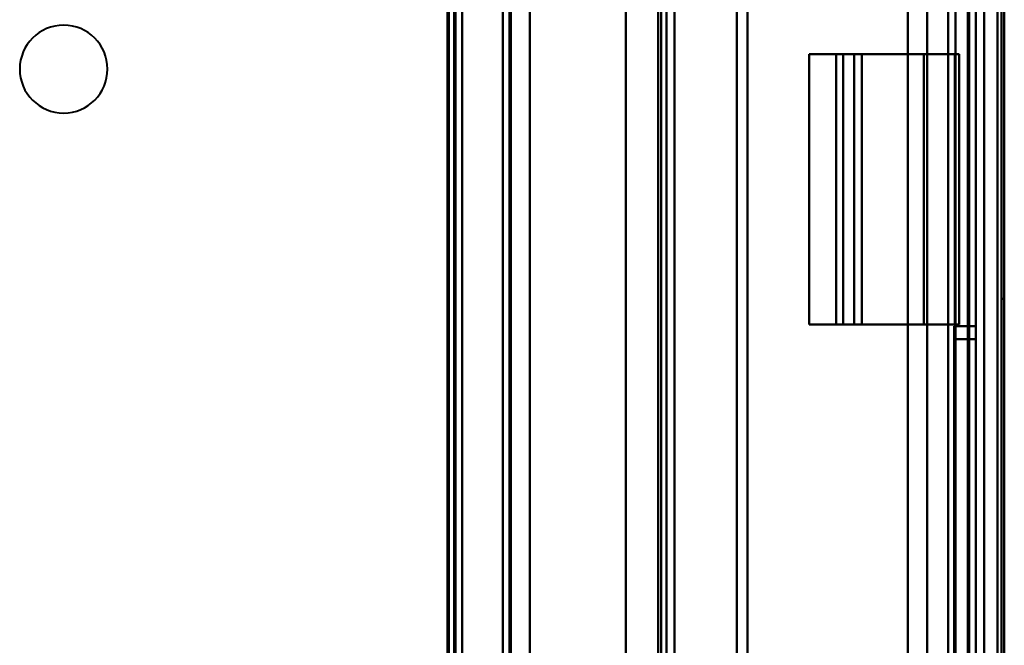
# Model space of a CAD drawing. Header units: millimetres. Extents: x -1442 to 3067, y -120 to 1210.
# Tile 49 of 71: x 405 to 478, y 630 to 677. Entities that reach past the tile are written whole.
import ezdxf

# ---------------------------------------------------------------- set-up
doc = ezdxf.new("R2010")
doc.units = ezdxf.units.MM
doc.layers.add('A-GENM', color=13, linetype='Continuous', lineweight=40)
doc.layers.add('G-IMPT', color=8, linetype='Continuous', lineweight=40)

# ---------------------------------------------------------------- blocks, each defined once
blk = doc.blocks.new('Maintenance r21 - Maintenance r21-762144-Gauche')
at = {"layer": 'A-GENM'}
for p, q in [((476, 0), (476, 1138)), ((476, 1138), (476, 0))]:
    blk.add_line(p, q, dxfattribs=at)
blk = doc.blocks.new('NEXA 2000 CALQUES_dwg-762145-Gauche')
at = {"layer": 'G-IMPT'}
for p, q in [((441, 1137.272), (441, 129.472)), ((441, 1137.272), (441, 129.472)), ((476, 128.972), (476, 1137.772)), ((476, 128.972), (476, 1137.772)), ((437.5, 129.472), (437.5, 1102.272)), ((438, 288.672), (438, 943.072)), ((450.1, 682.772), (450.1, 583.972)), ((476, 585.692), (476, 681.052)), ((476, 681.052), (476, 585.692)), ((476, 585.692), (476, 681.052)), ((476, 681.052), (476, 585.692)), ((476, 586.198), (476, 680.547)), ((476, 680.547), (476, 586.198)), ((476, 586.198), (476, 680.547)), ((476, 680.547), (476, 586.198)), ((476.6, 585.692), (476.6, 681.052)), ((476.6, 681.052), (476.6, 585.692)), ((476.6, 585.692), (476.6, 681.052)), ((476.6, 681.052), (476.6, 585.692)), ((476.6, 586.198), (476.6, 680.547)), ((476.6, 680.547), (476.6, 586.198)), ((476.6, 586.198), (476.6, 680.547)), ((476.6, 680.547), (476.6, 586.198)), ((478.1, 586.072), (478.1, 680.672)), ((478.1, 586.072), (478.1, 680.672)), ((478.1, 586.164), (478.1, 680.581)), ((478.1, 680.581), (478.1, 586.164)), ((478.1, 586.164), (478.1, 680.581)), ((478.1, 680.581), (478.1, 586.164)), ((478.1, 586.398), (478.1, 680.346)), ((478.1, 680.346), (478.1, 586.398)), ((478.1, 586.398), (478.1, 680.346)), ((478.1, 680.346), (478.1, 586.398)), ((452.7, 679.172), (452.7, 587.572)), ((452.7, 679.172), (452.7, 587.572)), ((463.67, 673.972), (463.67, 653.972)), ((463.67, 673.972), (466.172, 673.972)), ((466.172, 673.972), (463.67, 673.972)), ((463.67, 673.972), (466.172, 673.972)), ((466.172, 673.972), (463.67, 673.972)), ((465.67, 673.972), (465.67, 653.972)), ((465.67, 673.972), (465.67, 653.972)), ((466.995, 673.972), (465.67, 673.972)), ((467.568, 673.972), (465.67, 673.972)), ((465.67, 673.972), (466.995, 673.972)), ((465.67, 673.972), (467.568, 673.972)), ((466.995, 673.972), (465.67, 673.972)), ((467.568, 673.972), (465.67, 673.972)), ((465.67, 673.972), (467.568, 673.972)), ((465.67, 673.972), (466.995, 673.972)), ((474.45, 673.972), (474.765, 673.972)), ((474.765, 673.972), (474.45, 673.972)), ((474.45, 673.972), (474.765, 673.972)), ((474.765, 673.972), (474.45, 673.972)), ((474.765, 653.972), (474.765, 673.972)), ((477.9, 610.872), (477.9, 655.872)), ((477.9, 655.872), (477.9, 610.872)), ((477.9, 610.872), (477.9, 655.872)), ((477.9, 655.872), (477.9, 610.872)), ((478.1, 610.872), (478.1, 655.872)), ((478.1, 655.872), (478.1, 610.872)), ((478.1, 610.872), (478.1, 655.872)), ((478.1, 655.872), (478.1, 610.872)), ((466.172, 653.972), (463.67, 653.972)), ((463.67, 653.972), (466.172, 653.972)), ((466.172, 653.972), (463.67, 653.972)), ((463.67, 653.972), (466.172, 653.972)), ((465.67, 653.972), (466.995, 653.972)), ((465.67, 653.972), (467.568, 653.972)), ((467.568, 653.972), (465.67, 653.972)), ((466.995, 653.972), (465.67, 653.972)), ((465.67, 653.972), (466.995, 653.972)), ((465.67, 653.972), (467.568, 653.972)), ((467.568, 653.972), (465.67, 653.972)), ((466.995, 653.972), (465.67, 653.972)), ((474.765, 653.972), (474.45, 653.972)), ((474.45, 653.972), (474.765, 653.972)), ((474.765, 653.972), (474.45, 653.972)), ((474.45, 653.972), (474.765, 653.972))]:
    blk.add_line(p, q, dxfattribs=at)
at = {"layer": 'G-IMPT', "flags": 128}
for points in [[(441, 129.472), (441, 381.422), (441, 633.372), (441, 885.322), (441, 1137.272)], [(441, 1137.272), (441, 885.322), (441, 633.372), (441, 381.422), (441, 129.472)], [(441, 129.472), (441, 381.422), (441, 633.372), (441, 885.322), (441, 1137.272)], [(441, 1137.272), (441, 885.322), (441, 633.372), (441, 381.422), (441, 129.472)], [(441, 1137.272), (441, 885.322), (441, 633.372), (441, 381.422), (441, 129.472)], [(441, 129.472), (441, 381.422), (441, 633.372), (441, 885.322), (441, 1137.272)], [(441, 1137.272), (441, 885.322), (441, 633.372), (441, 381.422), (441, 129.472)], [(441, 129.472), (441, 381.422), (441, 633.372), (441, 885.322), (441, 1137.272)], [(441.5, 129.472), (441.5, 381.422), (441.5, 633.372), (441.5, 885.322), (441.5, 1137.272)], [(441.5, 1137.272), (441.5, 885.322), (441.5, 633.372), (441.5, 381.422), (441.5, 129.472)], [(441.5, 1137.272), (441.5, 885.322), (441.5, 633.372), (441.5, 381.422), (441.5, 129.472)], [(441.5, 129.472), (441.5, 381.422), (441.5, 633.372), (441.5, 885.322), (441.5, 1137.272)], [(441.6, 1137.272), (441.6, 885.322), (441.6, 633.372), (441.6, 381.422), (441.6, 129.472)], [(441.6, 129.472), (441.6, 381.422), (441.6, 633.372), (441.6, 885.322), (441.6, 1137.272)], [(441.6, 1137.272), (441.6, 885.322), (441.6, 633.372), (441.6, 381.422), (441.6, 129.472)], [(441.6, 129.472), (441.6, 381.422), (441.6, 633.372), (441.6, 885.322), (441.6, 1137.272)], [(441.6, 129.472), (441.6, 381.422), (441.6, 633.372), (441.6, 885.322), (441.6, 1137.272)], [(441.6, 1137.272), (441.6, 885.322), (441.6, 633.372), (441.6, 381.422), (441.6, 129.472)], [(441.6, 129.472), (441.6, 381.422), (441.6, 633.372), (441.6, 885.322), (441.6, 1137.272)], [(441.6, 1137.272), (441.6, 885.322), (441.6, 633.372), (441.6, 381.422), (441.6, 129.472)], [(441.6, 129.472), (441.6, 381.422), (441.6, 633.372), (441.6, 885.322), (441.6, 1137.272)], [(441.6, 1137.272), (441.6, 885.322), (441.6, 633.372), (441.6, 381.422), (441.6, 129.472)], [(441.6, 1137.272), (441.6, 885.322), (441.6, 633.372), (441.6, 381.422), (441.6, 129.472)], [(441.6, 129.472), (441.6, 381.422), (441.6, 633.372), (441.6, 885.322), (441.6, 1137.272)], [(443, 1137.772), (443, 885.572), (443, 633.372), (443, 381.172), (443, 128.972)], [(443, 128.972), (443, 381.172), (443, 633.372), (443, 885.572), (443, 1137.772)], [(443, 128.972), (443, 381.172), (443, 633.372), (443, 885.572), (443, 1137.772)], [(443, 1137.772), (443, 885.572), (443, 633.372), (443, 381.172), (443, 128.972)], [(443, 1137.272), (443, 885.322), (443, 633.372), (443, 381.422), (443, 129.472)], [(443, 129.472), (443, 381.422), (443, 633.372), (443, 885.322), (443, 1137.272)], [(443, 129.472), (443, 381.422), (443, 633.372), (443, 885.322), (443, 1137.272)], [(443, 1137.272), (443, 885.322), (443, 633.372), (443, 381.422), (443, 129.472)], [(443, 129.472), (443, 381.422), (443, 633.372), (443, 885.322), (443, 1137.272)], [(443, 1137.272), (443, 885.322), (443, 633.372), (443, 381.422), (443, 129.472)], [(443, 1137.272), (443, 885.322), (443, 633.372), (443, 381.422), (443, 129.472)], [(443, 129.472), (443, 381.422), (443, 633.372), (443, 885.322), (443, 1137.272)], [(474.5, 129.472), (474.5, 381.422), (474.5, 633.372), (474.5, 885.322), (474.5, 1137.272)], [(474.5, 1137.272), (474.5, 885.322), (474.5, 633.372), (474.5, 381.422), (474.5, 129.472)], [(474.5, 129.472), (474.5, 381.422), (474.5, 633.372), (474.5, 885.322), (474.5, 1137.272)], [(474.5, 1137.272), (474.5, 885.322), (474.5, 633.372), (474.5, 381.422), (474.5, 129.472)], [(474.5, 1137.272), (474.5, 885.322), (474.5, 633.372), (474.5, 381.422), (474.5, 129.472)], [(474.5, 129.472), (474.5, 381.422), (474.5, 633.372), (474.5, 885.322), (474.5, 1137.272)], [(474.5, 1137.272), (474.5, 885.322), (474.5, 633.372), (474.5, 381.422), (474.5, 129.472)], [(474.5, 129.472), (474.5, 381.422), (474.5, 633.372), (474.5, 885.322), (474.5, 1137.272)], [(474.5, 1137.272), (474.5, 885.322), (474.5, 633.372), (474.5, 381.422), (474.5, 129.472)], [(474.5, 129.472), (474.5, 381.422), (474.5, 633.372), (474.5, 885.322), (474.5, 1137.272)], [(474.5, 1137.272), (474.5, 885.322), (474.5, 633.372), (474.5, 381.422), (474.5, 129.472)], [(474.5, 129.472), (474.5, 381.422), (474.5, 633.372), (474.5, 885.322), (474.5, 1137.272)], [(474.5, 129.472), (474.5, 381.422), (474.5, 633.372), (474.5, 885.322), (474.5, 1137.272)], [(474.5, 1137.272), (474.5, 885.322), (474.5, 633.372), (474.5, 381.422), (474.5, 129.472)], [(474.5, 129.472), (474.5, 381.422), (474.5, 633.372), (474.5, 885.322), (474.5, 1137.272)], [(474.5, 1137.272), (474.5, 885.322), (474.5, 633.372), (474.5, 381.422), (474.5, 129.472)], [(475.4, 128.972), (475.4, 381.172), (475.4, 633.372), (475.4, 885.572), (475.4, 1137.772)], [(475.4, 1137.772), (475.4, 885.572), (475.4, 633.372), (475.4, 381.172), (475.4, 128.972)], [(475.4, 128.972), (475.4, 381.172), (475.4, 633.372), (475.4, 885.572), (475.4, 1137.772)], [(475.4, 1137.772), (475.4, 885.572), (475.4, 633.372), (475.4, 381.172), (475.4, 128.972)], [(475.4, 1137.772), (475.4, 885.572), (475.4, 633.372), (475.4, 381.172), (475.4, 128.972)], [(475.4, 128.972), (475.4, 381.172), (475.4, 633.372), (475.4, 885.572), (475.4, 1137.772)], [(475.4, 1137.772), (475.4, 885.572), (475.4, 633.372), (475.4, 381.172), (475.4, 128.972)], [(475.4, 128.972), (475.4, 381.172), (475.4, 633.372), (475.4, 885.572), (475.4, 1137.772)], [(475.4, 1137.772), (475.4, 885.572), (475.4, 633.372), (475.4, 381.172), (475.4, 128.972)], [(475.4, 128.972), (475.4, 381.172), (475.4, 633.372), (475.4, 885.572), (475.4, 1137.772)], [(475.4, 128.972), (475.4, 381.172), (475.4, 633.372), (475.4, 885.572), (475.4, 1137.772)], [(475.4, 1137.772), (475.4, 885.572), (475.4, 633.372), (475.4, 381.172), (475.4, 128.972)], [(475.5, 128.972), (475.5, 381.172), (475.5, 633.372), (475.5, 885.572), (475.5, 1137.772)], [(475.5, 1137.772), (475.5, 885.572), (475.5, 633.372), (475.5, 381.172), (475.5, 128.972)], [(475.5, 1137.772), (475.5, 885.572), (475.5, 633.372), (475.5, 381.172), (475.5, 128.972)], [(475.5, 128.972), (475.5, 381.172), (475.5, 633.372), (475.5, 885.572), (475.5, 1137.772)], [(476, 1137.772), (476, 885.572), (476, 633.372), (476, 381.172), (476, 128.972)], [(476, 1137.772), (476, 885.572), (476, 633.372), (476, 381.172), (476, 128.972)], [(476, 128.972), (476, 381.172), (476, 633.372), (476, 885.572), (476, 1137.772)], [(476, 128.972), (476, 381.172), (476, 633.372), (476, 885.572), (476, 1137.772)], [(476, 128.972), (476, 381.172), (476, 633.372), (476, 885.572), (476, 1137.772)], [(476, 128.972), (476, 381.172), (476, 633.372), (476, 885.572), (476, 1137.772)], [(476, 1137.772), (476, 885.572), (476, 633.372), (476, 381.172), (476, 128.972)], [(476, 1137.772), (476, 885.572), (476, 633.372), (476, 381.172), (476, 128.972)], [(436.9, 1102.272), (436.9, 867.047), (436.9, 631.822), (436.9, 396.597), (436.9, 161.372)], [(436.9, 1102.272), (436.9, 859.072), (436.9, 615.872), (436.9, 372.672), (436.9, 129.472)], [(436.9, 1102.272), (436.9, 867.047), (436.9, 631.822), (436.9, 396.597), (436.9, 161.372)], [(436.9, 161.372), (436.9, 396.597), (436.9, 631.822), (436.9, 867.047), (436.9, 1102.272)], [(436.9, 129.472), (436.9, 372.672), (436.9, 615.872), (436.9, 859.072), (436.9, 1102.272)], [(436.9, 161.372), (436.9, 396.597), (436.9, 631.822), (436.9, 867.047), (436.9, 1102.272)], [(437, 129.472), (437, 372.672), (437, 615.872), (437, 859.072), (437, 1102.272)], [(437, 1102.272), (437, 859.072), (437, 615.872), (437, 372.672), (437, 129.472)], [(437.5, 1102.272), (437.5, 859.072), (437.5, 615.872), (437.5, 372.672), (437.5, 129.472)], [(437.5, 129.472), (437.5, 372.672), (437.5, 615.872), (437.5, 859.072), (437.5, 1102.272)], [(437.5, 1102.272), (437.5, 859.072), (437.5, 615.872), (437.5, 372.672), (437.5, 129.472)], [(437.5, 129.472), (437.5, 372.672), (437.5, 615.872), (437.5, 859.072), (437.5, 1102.272)], [(437.5, 1102.272), (437.5, 859.072), (437.5, 615.872), (437.5, 372.672), (437.5, 129.472)], [(437.5, 1102.272), (437.5, 859.072), (437.5, 615.872), (437.5, 372.672), (437.5, 129.472)], [(437.5, 129.472), (437.5, 372.672), (437.5, 615.872), (437.5, 859.072), (437.5, 1102.272)], [(437.5, 129.472), (437.5, 372.672), (437.5, 615.872), (437.5, 859.072), (437.5, 1102.272)], [(438, 128.972), (438, 372.422), (438, 615.872), (438, 859.322), (438, 1102.772)], [(438, 1102.772), (438, 859.322), (438, 615.872), (438, 372.422), (438, 128.972)], [(438, 1102.772), (438, 859.322), (438, 615.872), (438, 372.422), (438, 128.972)], [(438, 128.972), (438, 372.422), (438, 615.872), (438, 859.322), (438, 1102.772)], [(437, 288.672), (437, 452.272), (437, 615.872), (437, 779.472), (437, 943.072)], [(437, 943.072), (437, 779.472), (437, 615.872), (437, 452.272), (437, 288.672)], [(437, 288.672), (437, 452.272), (437, 615.872), (437, 779.472), (437, 943.072)], [(437, 943.072), (437, 779.472), (437, 615.872), (437, 452.272), (437, 288.672)], [(437.4, 288.672), (437.4, 452.272), (437.4, 615.872), (437.4, 779.472), (437.4, 943.072)], [(437.4, 288.672), (437.4, 452.272), (437.4, 615.872), (437.4, 779.472), (437.4, 943.072)], [(437.4, 943.072), (437.4, 779.472), (437.4, 615.872), (437.4, 452.272), (437.4, 288.672)], [(437.4, 943.072), (437.4, 779.472), (437.4, 615.872), (437.4, 452.272), (437.4, 288.672)], [(437.4, 943.072), (437.4, 779.472), (437.4, 615.872), (437.4, 452.272), (437.4, 288.672)], [(437.4, 288.672), (437.4, 452.272), (437.4, 615.872), (437.4, 779.472), (437.4, 943.072)], [(437.5, 288.672), (437.5, 452.272), (437.5, 615.872), (437.5, 779.472), (437.5, 943.072)], [(437.5, 943.072), (437.5, 779.472), (437.5, 615.872), (437.5, 452.272), (437.5, 288.672)], [(437.5, 943.072), (437.5, 779.472), (437.5, 615.872), (437.5, 452.272), (437.5, 288.672)], [(437.5, 288.672), (437.5, 452.272), (437.5, 615.872), (437.5, 779.472), (437.5, 943.072)], [(437.5, 288.672), (437.5, 452.272), (437.5, 615.872), (437.5, 779.472), (437.5, 943.072)], [(437.5, 943.072), (437.5, 779.472), (437.5, 615.872), (437.5, 452.272), (437.5, 288.672)], [(438, 288.672), (438, 452.272), (438, 615.872), (438, 779.472), (438, 943.072)], [(438, 943.072), (438, 779.472), (438, 615.872), (438, 452.272), (438, 288.672)], [(438, 943.072), (438, 779.472), (438, 615.872), (438, 452.272), (438, 288.672)], [(438, 288.672), (438, 452.272), (438, 615.872), (438, 779.472), (438, 943.072)], [(443, 288.672), (443, 452.272), (443, 615.872), (443, 779.472), (443, 943.072)], [(443, 943.072), (443, 779.472), (443, 615.872), (443, 452.272), (443, 288.672)], [(443, 943.072), (443, 779.472), (443, 615.872), (443, 452.272), (443, 288.672)], [(443, 288.672), (443, 452.272), (443, 615.872), (443, 779.472), (443, 943.072)], [(475.5, 683.372), (475.5, 658.372), (475.5, 633.372), (475.5, 608.372), (475.5, 583.372)], [(475.5, 652.898), (475.5, 660.517), (475.5, 668.135), (475.5, 675.754), (475.5, 683.372)], [(475.5, 583.372), (475.5, 608.372), (475.5, 633.372), (475.5, 658.372), (475.5, 683.372)], [(475.5, 683.372), (475.5, 675.754), (475.5, 668.135), (475.5, 660.517), (475.5, 652.898)], [(475.5, 583.372), (475.5, 608.372), (475.5, 633.372), (475.5, 658.372), (475.5, 683.372)], [(475.5, 683.372), (475.5, 675.991), (475.5, 668.609), (475.5, 661.228), (475.5, 653.847)], [(475.5, 683.372), (475.5, 658.372), (475.5, 633.372), (475.5, 608.372), (475.5, 583.372)], [(475.5, 653.847), (475.5, 661.228), (475.5, 668.609), (475.5, 675.991), (475.5, 683.372)], [(476, 683.372), (476, 658.372), (476, 633.372), (476, 608.372), (476, 583.372)], [(476, 583.372), (476, 608.372), (476, 633.372), (476, 658.372), (476, 683.372)], [(476, 583.372), (476, 608.372), (476, 633.372), (476, 658.372), (476, 683.372)], [(476, 683.372), (476, 658.372), (476, 633.372), (476, 608.372), (476, 583.372)], [(450.1, 583.972), (450.1, 608.672), (450.1, 633.372), (450.1, 658.072), (450.1, 682.772)], [(450.1, 583.972), (450.1, 608.672), (450.1, 633.372), (450.1, 658.072), (450.1, 682.772)], [(450.1, 682.772), (450.1, 658.072), (450.1, 633.372), (450.1, 608.672), (450.1, 583.972)], [(450.1, 682.772), (450.1, 658.072), (450.1, 633.372), (450.1, 608.672), (450.1, 583.972)], [(450.1, 682.772), (450.1, 658.072), (450.1, 633.372), (450.1, 608.672), (450.1, 583.972)], [(450.1, 682.772), (450.1, 658.072), (450.1, 633.372), (450.1, 608.672), (450.1, 583.972)], [(450.1, 583.972), (450.1, 608.672), (450.1, 633.372), (450.1, 658.072), (450.1, 682.772)], [(450.1, 583.972), (450.1, 608.672), (450.1, 633.372), (450.1, 658.072), (450.1, 682.772)], [(452.5, 583.972), (452.5, 608.672), (452.5, 633.372), (452.5, 658.072), (452.5, 682.772)], [(452.5, 682.772), (452.5, 658.072), (452.5, 633.372), (452.5, 608.672), (452.5, 583.972)], [(452.5, 682.772), (452.5, 658.072), (452.5, 633.372), (452.5, 608.672), (452.5, 583.972)], [(452.5, 583.972), (452.5, 608.672), (452.5, 633.372), (452.5, 658.072), (452.5, 682.772)], [(459.1, 583.972), (459.1, 608.672), (459.1, 633.372), (459.1, 658.072), (459.1, 682.772)], [(459.1, 682.772), (459.1, 658.072), (459.1, 633.372), (459.1, 608.672), (459.1, 583.972)], [(459.1, 682.772), (459.1, 658.072), (459.1, 633.372), (459.1, 608.672), (459.1, 583.972)], [(459.1, 583.972), (459.1, 608.672), (459.1, 633.372), (459.1, 658.072), (459.1, 682.772)], [(472.399, 583.972), (472.399, 608.672), (472.399, 633.372), (472.399, 658.072), (472.399, 682.772)], [(472.399, 682.772), (472.399, 658.072), (472.399, 633.372), (472.399, 608.672), (472.399, 583.972)], [(472.399, 682.772), (472.399, 658.072), (472.399, 633.372), (472.399, 608.672), (472.399, 583.972)], [(472.399, 583.972), (472.399, 608.672), (472.399, 633.372), (472.399, 658.072), (472.399, 682.772)], [(473.938, 682.772), (473.938, 658.072), (473.938, 633.372), (473.938, 608.672), (473.938, 583.972)], [(473.938, 583.972), (473.938, 608.672), (473.938, 633.372), (473.938, 658.072), (473.938, 682.772)], [(473.938, 583.972), (473.938, 608.672), (473.938, 633.372), (473.938, 658.072), (473.938, 682.772)], [(473.938, 682.772), (473.938, 658.072), (473.938, 633.372), (473.938, 608.672), (473.938, 583.972)], [(476, 682.772), (476, 658.072), (476, 633.372), (476, 608.672), (476, 583.972)], [(476, 583.972), (476, 608.672), (476, 633.372), (476, 658.072), (476, 682.772)], [(476, 682.772), (476, 658.072), (476, 633.372), (476, 608.672), (476, 583.972)], [(476, 583.972), (476, 608.672), (476, 633.372), (476, 658.072), (476, 682.772)], [(476, 583.972), (476, 608.672), (476, 633.372), (476, 658.072), (476, 682.772)], [(476, 682.772), (476, 658.072), (476, 633.372), (476, 608.672), (476, 583.972)], [(476, 583.972), (476, 608.672), (476, 633.372), (476, 658.072), (476, 682.772)], [(476, 682.772), (476, 658.072), (476, 633.372), (476, 608.672), (476, 583.972)], [(476, 652.898), (476, 660.243), (476, 667.587), (476, 674.932), (476, 682.277)], [(476, 682.277), (476, 674.932), (476, 667.587), (476, 660.243), (476, 652.898)], [(476, 682.277), (476, 675.169), (476, 668.062), (476, 660.954), (476, 653.847)], [(476, 653.847), (476, 660.954), (476, 668.062), (476, 675.169), (476, 682.277)], [(478.1, 680.672), (478.1, 657.022), (478.1, 633.372), (478.1, 609.722), (478.1, 586.072)], [(478.1, 586.072), (478.1, 609.722), (478.1, 633.372), (478.1, 657.022), (478.1, 680.672)], [(478.1, 680.672), (478.1, 657.022), (478.1, 633.372), (478.1, 609.722), (478.1, 586.072)], [(478.1, 586.072), (478.1, 609.722), (478.1, 633.372), (478.1, 657.022), (478.1, 680.672)], [(478.1, 586.072), (478.1, 609.722), (478.1, 633.372), (478.1, 657.022), (478.1, 680.672)], [(478.1, 680.672), (478.1, 657.022), (478.1, 633.372), (478.1, 609.722), (478.1, 586.072)], [(478.1, 586.072), (478.1, 609.722), (478.1, 633.372), (478.1, 657.022), (478.1, 680.672)], [(478.1, 680.672), (478.1, 657.022), (478.1, 633.372), (478.1, 609.722), (478.1, 586.072)], [(478.1, 586.164), (478.1, 591.903), (478.1, 597.708), (478.1, 603.571), (478.1, 609.481), (478.1, 615.43), (478.1, 621.407), (478.1, 627.403), (478.1, 633.409), (478.1, 639.415), (478.1, 645.411), (478.1, 651.388), (478.1, 657.336), (478.1, 663.245), (478.1, 669.107), (478.1, 674.912), (478.1, 680.581)], [(478.1, 680.581), (478.1, 674.842), (478.1, 669.036), (478.1, 663.174), (478.1, 657.263), (478.1, 651.315), (478.1, 645.338), (478.1, 639.342), (478.1, 633.336), (478.1, 627.33), (478.1, 621.334), (478.1, 615.357), (478.1, 609.409), (478.1, 603.499), (478.1, 597.637), (478.1, 591.833), (478.1, 586.164)], [(453.109, 679.979), (453.109, 656.675), (453.109, 633.372), (453.109, 610.069), (453.109, 586.766)], [(453.109, 586.766), (453.109, 610.069), (453.109, 633.372), (453.109, 656.675), (453.109, 679.979)], [(453.109, 586.766), (453.109, 610.069), (453.109, 633.372), (453.109, 656.675), (453.109, 679.979)], [(453.109, 679.979), (453.109, 656.675), (453.109, 633.372), (453.109, 610.069), (453.109, 586.766)], [(453.7, 586.572), (453.7, 609.972), (453.7, 633.372), (453.7, 656.772), (453.7, 680.172)], [(453.7, 680.172), (453.7, 656.772), (453.7, 633.372), (453.7, 609.972), (453.7, 586.572)], [(453.7, 680.172), (453.7, 656.772), (453.7, 633.372), (453.7, 609.972), (453.7, 586.572)], [(453.7, 586.572), (453.7, 609.972), (453.7, 633.372), (453.7, 656.772), (453.7, 680.172)], [(458.322, 586.572), (458.322, 609.972), (458.322, 633.372), (458.322, 656.772), (458.322, 680.172)], [(458.322, 680.172), (458.322, 656.772), (458.322, 633.372), (458.322, 609.972), (458.322, 586.572)], [(458.322, 680.172), (458.322, 656.772), (458.322, 633.372), (458.322, 609.972), (458.322, 586.572)], [(458.322, 586.572), (458.322, 609.972), (458.322, 633.372), (458.322, 656.772), (458.322, 680.172)], [(470.972, 586.572), (470.972, 609.972), (470.972, 633.372), (470.972, 656.772), (470.972, 680.172)], [(470.972, 680.172), (470.972, 656.772), (470.972, 633.372), (470.972, 609.972), (470.972, 586.572)], [(470.972, 680.172), (470.972, 656.772), (470.972, 633.372), (470.972, 609.972), (470.972, 586.572)], [(470.972, 586.572), (470.972, 609.972), (470.972, 633.372), (470.972, 656.772), (470.972, 680.172)], [(473.939, 586.572), (473.939, 609.972), (473.939, 633.372), (473.939, 656.772), (473.939, 680.172)], [(473.939, 680.172), (473.939, 656.772), (473.939, 633.372), (473.939, 609.972), (473.939, 586.572)], [(473.939, 680.172), (473.939, 656.772), (473.939, 633.372), (473.939, 609.972), (473.939, 586.572)], [(473.939, 586.572), (473.939, 609.972), (473.939, 633.372), (473.939, 656.772), (473.939, 680.172)], [(477.6, 586.572), (477.6, 609.972), (477.6, 633.372), (477.6, 656.772), (477.6, 680.172)], [(477.6, 680.172), (477.6, 656.772), (477.6, 633.372), (477.6, 609.972), (477.6, 586.572)], [(477.6, 680.172), (477.6, 656.772), (477.6, 633.372), (477.6, 609.972), (477.6, 586.572)], [(477.6, 586.572), (477.6, 609.972), (477.6, 633.372), (477.6, 656.772), (477.6, 680.172)], [(477.896, 680.269), (477.896, 656.821), (477.896, 633.372), (477.896, 609.924), (477.896, 586.475)], [(477.896, 586.475), (477.896, 609.924), (477.896, 633.372), (477.896, 656.821), (477.896, 680.269)], [(477.896, 586.475), (477.896, 609.924), (477.896, 633.372), (477.896, 656.821), (477.896, 680.269)], [(477.896, 680.269), (477.896, 656.821), (477.896, 633.372), (477.896, 609.924), (477.896, 586.475)], [(478.1, 680.346), (478.1, 666.396), (478.1, 652.393), (478.1, 638.36), (478.1, 624.318), (478.1, 610.292), (478.1, 596.302), (478.1, 586.398)], [(478.1, 586.398), (478.1, 600.348), (478.1, 614.351), (478.1, 628.385), (478.1, 642.426), (478.1, 656.453), (478.1, 670.443), (478.1, 680.346)], [(452.7, 679.172), (452.7, 656.272), (452.7, 633.372), (452.7, 610.472), (452.7, 587.572)], [(452.7, 679.172), (452.7, 656.272), (452.7, 633.372), (452.7, 610.472), (452.7, 587.572)], [(452.7, 587.572), (452.7, 610.472), (452.7, 633.372), (452.7, 656.272), (452.7, 679.172)], [(452.7, 587.572), (452.7, 610.472), (452.7, 633.372), (452.7, 656.272), (452.7, 679.172)], [(452.7, 587.572), (452.7, 610.472), (452.7, 633.372), (452.7, 656.272), (452.7, 679.172)], [(452.7, 587.572), (452.7, 610.472), (452.7, 633.372), (452.7, 656.272), (452.7, 679.172)], [(452.7, 679.172), (452.7, 656.272), (452.7, 633.372), (452.7, 610.472), (452.7, 587.572)], [(452.7, 679.172), (452.7, 656.272), (452.7, 633.372), (452.7, 610.472), (452.7, 587.572)], [(463.67, 673.972), (463.67, 668.972), (463.67, 663.972), (463.67, 658.972), (463.67, 653.972)], [(467.568, 673.972), (466.594, 673.972), (465.619, 673.972), (464.645, 673.972), (463.67, 673.972)], [(463.67, 653.972), (463.67, 658.972), (463.67, 663.972), (463.67, 668.972), (463.67, 673.972)], [(463.67, 673.972), (463.67, 668.972), (463.67, 663.972), (463.67, 658.972), (463.67, 653.972)], [(463.67, 653.972), (463.67, 658.972), (463.67, 663.972), (463.67, 668.972), (463.67, 673.972)], [(463.67, 673.972), (464.645, 673.972), (465.619, 673.972), (466.594, 673.972), (467.568, 673.972)], [(463.67, 653.972), (463.67, 658.972), (463.67, 663.972), (463.67, 668.972), (463.67, 673.972)], [(463.67, 653.972), (463.67, 658.972), (463.67, 663.972), (463.67, 668.972), (463.67, 673.972)], [(463.67, 673.972), (463.67, 668.972), (463.67, 663.972), (463.67, 658.972), (463.67, 653.972)], [(463.67, 673.972), (464.645, 673.972), (465.619, 673.972), (466.594, 673.972), (467.568, 673.972)], [(467.568, 673.972), (466.594, 673.972), (465.619, 673.972), (464.645, 673.972), (463.67, 673.972)], [(463.67, 673.972), (463.67, 668.972), (463.67, 663.972), (463.67, 658.972), (463.67, 653.972)], [(465.67, 653.972), (465.67, 658.972), (465.67, 663.972), (465.67, 668.972), (465.67, 673.972)], [(465.67, 653.972), (465.67, 658.972), (465.67, 663.972), (465.67, 668.972), (465.67, 673.972)], [(465.67, 673.972), (465.67, 668.972), (465.67, 663.972), (465.67, 658.972), (465.67, 653.972)], [(465.67, 673.972), (465.67, 668.972), (465.67, 663.972), (465.67, 658.972), (465.67, 653.972)], [(465.67, 673.972), (465.67, 668.972), (465.67, 663.972), (465.67, 658.972), (465.67, 653.972)], [(465.67, 653.972), (465.67, 658.972), (465.67, 663.972), (465.67, 668.972), (465.67, 673.972)], [(465.67, 673.972), (465.67, 668.972), (465.67, 663.972), (465.67, 658.972), (465.67, 653.972)], [(465.67, 653.972), (465.67, 658.972), (465.67, 663.972), (465.67, 668.972), (465.67, 673.972)], [(466.172, 653.972), (466.172, 658.972), (466.172, 663.972), (466.172, 668.972), (466.172, 673.972)], [(472.146, 673.972), (470.653, 673.972), (469.159, 673.972), (467.666, 673.972), (466.172, 673.972)], [(466.172, 673.972), (466.172, 668.972), (466.172, 663.972), (466.172, 658.972), (466.172, 653.972)], [(466.172, 673.972), (467.666, 673.972), (469.159, 673.972), (470.653, 673.972), (472.146, 673.972)], [(466.172, 673.972), (466.172, 668.972), (466.172, 663.972), (466.172, 658.972), (466.172, 653.972)], [(466.172, 653.972), (466.172, 658.972), (466.172, 663.972), (466.172, 668.972), (466.172, 673.972)], [(466.172, 673.972), (467.666, 673.972), (469.159, 673.972), (470.653, 673.972), (472.146, 673.972)], [(472.146, 673.972), (470.653, 673.972), (469.159, 673.972), (467.666, 673.972), (466.172, 673.972)], [(466.995, 653.972), (466.995, 658.972), (466.995, 663.972), (466.995, 668.972), (466.995, 673.972)], [(466.995, 673.972), (468.938, 673.972), (470.88, 673.972), (472.823, 673.972), (474.765, 673.972)], [(466.995, 673.972), (466.995, 668.972), (466.995, 663.972), (466.995, 658.972), (466.995, 653.972)], [(474.765, 673.972), (472.823, 673.972), (470.88, 673.972), (468.938, 673.972), (466.995, 673.972)], [(474.765, 673.972), (472.823, 673.972), (470.88, 673.972), (468.938, 673.972), (466.995, 673.972)], [(466.995, 673.972), (466.995, 668.972), (466.995, 663.972), (466.995, 658.972), (466.995, 653.972)], [(466.995, 653.972), (466.995, 658.972), (466.995, 663.972), (466.995, 668.972), (466.995, 673.972)], [(466.995, 673.972), (468.938, 673.972), (470.88, 673.972), (472.823, 673.972), (474.765, 673.972)], [(467.568, 653.972), (467.568, 658.972), (467.568, 663.972), (467.568, 668.972), (467.568, 673.972)], [(467.568, 673.972), (467.568, 668.972), (467.568, 663.972), (467.568, 658.972), (467.568, 653.972)], [(467.568, 673.972), (467.568, 668.972), (467.568, 663.972), (467.568, 658.972), (467.568, 653.972)], [(467.568, 653.972), (467.568, 658.972), (467.568, 663.972), (467.568, 668.972), (467.568, 673.972)], [(472.146, 653.972), (472.146, 658.972), (472.146, 663.972), (472.146, 668.972), (472.146, 673.972)], [(474.45, 673.972), (473.874, 673.972), (473.298, 673.972), (472.722, 673.972), (472.146, 673.972)], [(472.146, 673.972), (472.146, 668.972), (472.146, 663.972), (472.146, 658.972), (472.146, 653.972)], [(472.146, 673.972), (472.722, 673.972), (473.298, 673.972), (473.874, 673.972), (474.45, 673.972)], [(472.146, 673.972), (472.146, 668.972), (472.146, 663.972), (472.146, 658.972), (472.146, 653.972)], [(472.146, 653.972), (472.146, 658.972), (472.146, 663.972), (472.146, 668.972), (472.146, 673.972)], [(472.146, 673.972), (472.722, 673.972), (473.298, 673.972), (473.874, 673.972), (474.45, 673.972)], [(474.45, 673.972), (473.874, 673.972), (473.298, 673.972), (472.722, 673.972), (472.146, 673.972)], [(474.45, 653.972), (474.45, 658.972), (474.45, 663.972), (474.45, 668.972), (474.45, 673.972)], [(474.45, 673.972), (474.45, 668.972), (474.45, 663.972), (474.45, 658.972), (474.45, 653.972)], [(474.45, 673.972), (474.45, 668.972), (474.45, 663.972), (474.45, 658.972), (474.45, 653.972)], [(474.45, 653.972), (474.45, 658.972), (474.45, 663.972), (474.45, 668.972), (474.45, 673.972)], [(474.765, 653.972), (474.765, 658.972), (474.765, 663.972), (474.765, 668.972), (474.765, 673.972)], [(474.765, 653.972), (474.765, 658.972), (474.765, 663.972), (474.765, 668.972), (474.765, 673.972)], [(474.765, 673.972), (474.765, 668.972), (474.765, 663.972), (474.765, 658.972), (474.765, 653.972)], [(474.765, 673.972), (474.765, 668.972), (474.765, 663.972), (474.765, 658.972), (474.765, 653.972)], [(474.765, 673.972), (474.765, 668.972), (474.765, 663.972), (474.765, 658.972), (474.765, 653.972)], [(474.765, 653.972), (474.765, 658.972), (474.765, 663.972), (474.765, 668.972), (474.765, 673.972)], [(474.765, 673.972), (474.765, 668.972), (474.765, 663.972), (474.765, 658.972), (474.765, 653.972)], [(474.765, 653.972), (474.765, 658.972), (474.765, 663.972), (474.765, 668.972), (474.765, 673.972)], [(477.9, 610.872), (477.9, 622.122), (477.9, 633.372), (477.9, 644.622), (477.9, 655.872)], [(477.9, 655.872), (477.95, 655.872), (478, 655.872), (478.05, 655.872), (478.1, 655.872)], [(478.1, 655.872), (478.05, 655.872), (478, 655.872), (477.95, 655.872), (477.9, 655.872)], [(477.9, 655.872), (477.95, 655.872), (478, 655.872), (478.05, 655.872), (478.1, 655.872)], [(477.9, 655.872), (477.9, 644.622), (477.9, 633.372), (477.9, 622.122), (477.9, 610.872)], [(478.1, 655.872), (478.05, 655.872), (478, 655.872), (477.95, 655.872), (477.9, 655.872)], [(477.9, 655.872), (477.9, 644.622), (477.9, 633.372), (477.9, 622.122), (477.9, 610.872)], [(478.1, 655.872), (478.05, 655.872), (478, 655.872), (477.95, 655.872), (477.9, 655.872)], [(477.9, 655.872), (477.95, 655.872), (478, 655.872), (478.05, 655.872), (478.1, 655.872)], [(478.1, 655.872), (478.05, 655.872), (478, 655.872), (477.95, 655.872), (477.9, 655.872)], [(477.9, 610.872), (477.9, 622.122), (477.9, 633.372), (477.9, 644.622), (477.9, 655.872)], [(477.9, 655.872), (477.95, 655.872), (478, 655.872), (478.05, 655.872), (478.1, 655.872)], [(478.1, 610.872), (478.1, 622.122), (478.1, 633.372), (478.1, 644.622), (478.1, 655.872)], [(478.1, 655.872), (478.1, 644.622), (478.1, 633.372), (478.1, 622.122), (478.1, 610.872)], [(478.1, 655.872), (478.1, 644.622), (478.1, 633.372), (478.1, 622.122), (478.1, 610.872)], [(478.1, 610.872), (478.1, 622.122), (478.1, 633.372), (478.1, 644.622), (478.1, 655.872)], [(463.67, 653.972), (464.645, 653.972), (465.619, 653.972), (466.594, 653.972), (467.568, 653.972)], [(467.568, 653.972), (466.594, 653.972), (465.619, 653.972), (464.645, 653.972), (463.67, 653.972)], [(467.568, 653.972), (466.594, 653.972), (465.619, 653.972), (464.645, 653.972), (463.67, 653.972)], [(463.67, 653.972), (464.645, 653.972), (465.619, 653.972), (466.594, 653.972), (467.568, 653.972)], [(466.172, 653.972), (467.666, 653.972), (469.159, 653.972), (470.653, 653.972), (472.146, 653.972)], [(472.146, 653.972), (470.653, 653.972), (469.159, 653.972), (467.666, 653.972), (466.172, 653.972)], [(472.146, 653.972), (470.653, 653.972), (469.159, 653.972), (467.666, 653.972), (466.172, 653.972)], [(466.172, 653.972), (467.666, 653.972), (469.159, 653.972), (470.653, 653.972), (472.146, 653.972)], [(474.765, 653.972), (472.823, 653.972), (470.88, 653.972), (468.938, 653.972), (466.995, 653.972)], [(466.995, 653.972), (468.938, 653.972), (470.88, 653.972), (472.823, 653.972), (474.765, 653.972)], [(466.995, 653.972), (468.938, 653.972), (470.88, 653.972), (472.823, 653.972), (474.765, 653.972)], [(474.765, 653.972), (472.823, 653.972), (470.88, 653.972), (468.938, 653.972), (466.995, 653.972)], [(472.146, 653.972), (472.722, 653.972), (473.298, 653.972), (473.874, 653.972), (474.45, 653.972)], [(474.45, 653.972), (473.874, 653.972), (473.298, 653.972), (472.722, 653.972), (472.146, 653.972)], [(474.45, 653.972), (473.874, 653.972), (473.298, 653.972), (472.722, 653.972), (472.146, 653.972)], [(472.146, 653.972), (472.722, 653.972), (473.298, 653.972), (473.874, 653.972), (474.45, 653.972)], [(474.4, 653.847), (474.4, 643.847), (474.4, 633.847), (474.4, 623.847), (474.4, 613.847)], [(476, 653.847), (475.6, 653.847), (475.2, 653.847), (474.8, 653.847), (474.4, 653.847)], [(474.4, 613.847), (474.4, 623.847), (474.4, 633.847), (474.4, 643.847), (474.4, 653.847)], [(474.4, 653.847), (474.4, 643.847), (474.4, 633.847), (474.4, 623.847), (474.4, 613.847)], [(474.4, 653.847), (474.8, 653.847), (475.2, 653.847), (475.6, 653.847), (476, 653.847)], [(475.5, 653.847), (475.225, 653.847), (474.95, 653.847), (474.675, 653.847), (474.4, 653.847)], [(474.4, 613.847), (474.4, 623.847), (474.4, 633.847), (474.4, 643.847), (474.4, 653.847)], [(474.4, 653.847), (474.675, 653.847), (474.95, 653.847), (475.225, 653.847), (475.5, 653.847)], [(476, 653.847), (475.875, 653.847), (475.75, 653.847), (475.625, 653.847), (475.5, 653.847)], [(475.5, 653.847), (475.5, 643.847), (475.5, 633.847), (475.5, 623.847), (475.5, 613.847)], [(475.5, 653.847), (475.625, 653.847), (475.75, 653.847), (475.875, 653.847), (476, 653.847)], [(475.5, 613.847), (475.5, 623.847), (475.5, 633.847), (475.5, 643.847), (475.5, 653.847)], [(476, 613.847), (476, 623.847), (476, 633.847), (476, 643.847), (476, 653.847)], [(476, 653.847), (476, 643.847), (476, 633.847), (476, 623.847), (476, 613.847)], [(474.4, 612.898), (474.4, 622.898), (474.4, 632.898), (474.4, 642.898), (474.4, 652.898)], [(474.4, 652.898), (474.8, 652.898), (475.2, 652.898), (475.6, 652.898), (476, 652.898)], [(474.4, 652.898), (474.4, 642.898), (474.4, 632.898), (474.4, 622.898), (474.4, 612.898)], [(474.4, 612.898), (474.4, 622.898), (474.4, 632.898), (474.4, 642.898), (474.4, 652.898)], [(474.4, 652.898), (474.675, 652.898), (474.95, 652.898), (475.225, 652.898), (475.5, 652.898)], [(476, 652.898), (475.6, 652.898), (475.2, 652.898), (474.8, 652.898), (474.4, 652.898)], [(475.5, 652.898), (475.225, 652.898), (474.95, 652.898), (474.675, 652.898), (474.4, 652.898)], [(474.4, 652.898), (474.4, 642.898), (474.4, 632.898), (474.4, 622.898), (474.4, 612.898)], [(475.5, 652.898), (475.625, 652.898), (475.75, 652.898), (475.875, 652.898), (476, 652.898)], [(475.5, 612.898), (475.5, 622.898), (475.5, 632.898), (475.5, 642.898), (475.5, 652.898)], [(476, 652.898), (475.875, 652.898), (475.75, 652.898), (475.625, 652.898), (475.5, 652.898)], [(475.5, 652.898), (475.5, 642.898), (475.5, 632.898), (475.5, 622.898), (475.5, 612.898)], [(476, 652.898), (476, 642.898), (476, 632.898), (476, 622.898), (476, 612.898)], [(476, 612.898), (476, 622.898), (476, 632.898), (476, 642.898), (476, 652.898)]]:
    blk.add_lwpolyline(points, dxfattribs=at)
at = {"layer": 'G-IMPT'}
for start, end in [(0, 180), (0, 180), (0, 180), (360, 180), (0, 180), (0, 180), (360, 180), (0, 180), (180, 360), (180, 0), (180, 0), (180, 0), (180, 360), (180, 0), (180, 0), (180, 0)]:
    blk.add_arc((408.5, 672.872), 3.25, start, end, dxfattribs=at)

msp = doc.modelspace()

# ---------------------------------------------------------------- block references
at = {"layer": 'A-GENM'}
msp.add_blockref('Maintenance r21 - Maintenance r21-762144-Gauche', (0, 0), dxfattribs=at)
at = {"layer": 'G-IMPT'}
msp.add_blockref('NEXA 2000 CALQUES_dwg-762145-Gauche', (0, 0), dxfattribs=at)

doc.saveas('drawing.dxf')
